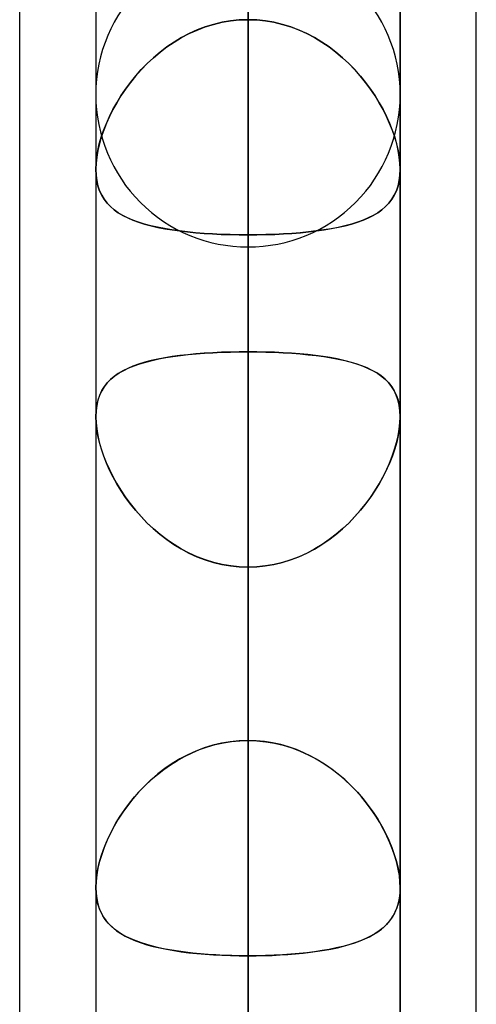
# Model space of a CAD drawing. Header units: millimetres. Extents: x -52 to 132, y -156 to 156.
# Tile 64 of 77: x 62.5 to 64, y 50.21 to 53.45. Entities that reach past the tile are written whole.
import ezdxf

# ---------------------------------------------------------------- set-up
doc = ezdxf.new("R2010")
doc.units = ezdxf.units.MM
doc.layers.add('MAIN-1', color=7, linetype='Continuous')

msp = doc.modelspace()

# ---------------------------------------------------------------- linework, layer by layer
at = {"layer": 'MAIN-1'}
for p, q in [((64, 39.2091), (64, 72.3017)), ((62.5, 39.5712), (62.5, 71.9395)), ((63.25, 69.3), (63.25, 51.0779)), ((64, 39.2091), (64, 69.1197)), ((64, 36.0271), (64, 69.1197)), ((64, 36.0271), (64, 69.1197)), ((63.25, 0), (63.25, 69.0087)), ((63.25, 69.0087), (63.25, 0)), ((62.75, 68.8), (62.75, 50.5947)), ((62.75, 68.8), (62.75, 50.5947)), ((63.75, 50.5947), (63.75, 68.8)), ((63.75, 68.8), (63.75, 50.5947)), ((62.5, 36.3893), (62.5, 68.7575)), ((62.5, 39.5712), (62.5, 68.7575)), ((63.75, 0), (63.75, 68.6965)), ((63.75, 0), (63.75, 68.6965)), ((62.75, 68.5822), (62.75, 0)), ((62.75, 68.5822), (62.75, 0)), ((62.5, 36.3893), (62.5, 68.5488)), ((63.25, 50.3701), (63.25, 68.3)), ((63.25, 68.2038), (63.25, 0)), ((63.25, 0), (63.25, 68.2038)), ((63.25, 0), (63.25, 63.3931)), ((63.25, 63.3931), (63.25, 0)), ((62.75, 63.1787), (62.75, 0)), ((62.75, 63.1787), (62.75, 0)), ((63.75, 0), (63.75, 63.1787)), ((63.75, 0), (63.75, 63.1787)), ((63.25, 62.6857), (63.25, 0)), ((63.25, 0), (63.25, 62.6857)), ((63.25, 61.5), (63.25, 45.5566)), ((62.75, 61), (62.75, 45.074)), ((62.75, 61), (62.75, 45.074)), ((63.75, 45.074), (63.75, 61)), ((63.75, 61), (63.75, 45.074)), ((63.25, 44.8487), (63.25, 60.5)), ((63.25, 0), (63.25, 57.8746)), ((63.25, 57.8746), (63.25, 0)), ((62.75, 57.6605), (62.75, 0)), ((62.75, 57.6605), (62.75, 0)), ((63.75, 0), (63.75, 57.6605)), ((63.75, 0), (63.75, 57.6605)), ((63.25, 57.167), (63.25, 0)), ((63.25, 0), (63.25, 57.167)), ((63.25, 52.3553), (63.25, 57.167)), ((63.25, 57.167), (63.25, 52.3553)), ((63.25, 55.8903), (63.25, 51.0779)), ((63.25, 51.0779), (63.25, 55.8903)), ((62.75, 55.3469), (62.75, 52.9555)), ((62.75, 55.3469), (62.75, 52.9555)), ((63.75, 52.9555), (63.75, 55.3469)), ((63.75, 52.9555), (63.75, 55.3469)), ((63.25, 54.861), (63.25, 52.7397)), ((63.25, 52.7397), (63.25, 54.861)), ((63.25, 50.0517), (63.25, 54.861)), ((63.25, 54.861), (63.25, 50.0517)), ((63.25, 53.7), (63.25, 40.0337)), ((63.1096, 53.4232), (63.1369, 53.4316)), ((63.1371, 53.4317), (63.1098, 53.4232)), ((63.1369, 53.4316), (63.1647, 53.4383)), ((63.1648, 53.4383), (63.1371, 53.4317)), ((63.1647, 53.4383), (63.1929, 53.4431)), ((63.1929, 53.4431), (63.1648, 53.4383)), ((63.1929, 53.4431), (63.2214, 53.446)), ((63.2213, 53.446), (63.1929, 53.4431)), ((63.25, 53.447), (63.2213, 53.446)), ((63.2214, 53.446), (63.25, 53.447)), ((63.2786, 53.446), (63.25, 53.447)), ((63.25, 53.447), (63.2787, 53.446)), ((63.3071, 53.4431), (63.2786, 53.446)), ((63.2787, 53.446), (63.3071, 53.4431)), ((63.3353, 53.4383), (63.3071, 53.4431)), ((63.3071, 53.4431), (63.3352, 53.4383)), ((63.3352, 53.4383), (63.3629, 53.4317)), ((63.3631, 53.4316), (63.3353, 53.4383)), ((63.3629, 53.4317), (63.3902, 53.4232)), ((63.3904, 53.4232), (63.3631, 53.4316)), ((63.0316, 53.388), (63.0569, 53.4013)), ((63.0569, 53.4013), (63.0316, 53.388)), ((63.083, 53.4131), (63.0569, 53.4013)), ((63.0569, 53.4013), (63.0829, 53.413)), ((63.0829, 53.413), (63.1096, 53.4232)), ((63.1098, 53.4232), (63.083, 53.4131)), ((63.3902, 53.4232), (63.417, 53.4131)), ((63.4171, 53.413), (63.3904, 53.4232)), ((63.417, 53.4131), (63.4431, 53.4013)), ((63.4431, 53.4013), (63.4171, 53.413)), ((63.4684, 53.388), (63.4431, 53.4013)), ((63.4431, 53.4013), (63.4684, 53.388)), ((63.0072, 53.3733), (62.9836, 53.3573)), ((62.9838, 53.3574), (63.0073, 53.3734)), ((63.0316, 53.388), (63.0072, 53.3733)), ((63.0073, 53.3734), (63.0316, 53.388)), ((63.4927, 53.3734), (63.4684, 53.388)), ((63.4684, 53.388), (63.4928, 53.3733)), ((63.5162, 53.3574), (63.4927, 53.3734)), ((63.4928, 53.3733), (63.5164, 53.3573)), ((62.961, 53.3401), (62.9393, 53.3218)), ((62.9397, 53.3221), (62.9613, 53.3403)), ((62.9836, 53.3573), (62.961, 53.3401)), ((62.9613, 53.3403), (62.9838, 53.3574)), ((63.5387, 53.3403), (63.5162, 53.3574)), ((63.5164, 53.3573), (63.539, 53.3401)), ((63.5603, 53.3221), (63.5387, 53.3403)), ((63.539, 53.3401), (63.5607, 53.3218)), ((62.9187, 53.3025), (62.8992, 53.2825)), ((62.8995, 53.2828), (62.9191, 53.3029)), ((62.9393, 53.3218), (62.9187, 53.3025)), ((62.9191, 53.3029), (62.9397, 53.3221)), ((63.5809, 53.3029), (63.5603, 53.3221)), ((63.5607, 53.3218), (63.5813, 53.3025)), ((63.6005, 53.2828), (63.5809, 53.3029)), ((63.5813, 53.3025), (63.6008, 53.2825)), ((62.8992, 53.2825), (62.8808, 53.2617)), ((62.8811, 53.262), (62.8995, 53.2828)), ((63.6189, 53.262), (63.6005, 53.2828)), ((63.6008, 53.2825), (63.6192, 53.2617)), ((62.8636, 53.2404), (62.8475, 53.2186)), ((62.8476, 53.2187), (62.8637, 53.2406)), ((62.8808, 53.2617), (62.8636, 53.2404)), ((62.8637, 53.2406), (62.8811, 53.262)), ((63.6363, 53.2406), (63.6189, 53.262)), ((63.6192, 53.2617), (63.6364, 53.2404)), ((63.6524, 53.2187), (63.6363, 53.2406)), ((63.6364, 53.2404), (63.6525, 53.2186)), ((62.8326, 53.1964), (62.8476, 53.2187)), ((62.8475, 53.2186), (62.8326, 53.1965)), ((63.6674, 53.1964), (63.6524, 53.2187)), ((63.6525, 53.2186), (63.6674, 53.1965)), ((62.75, 53.2), (62.75, 39.6748)), ((62.75, 53.2), (62.75, 39.6748)), ((62.8062, 53.1513), (62.8188, 53.1739)), ((62.8189, 53.1742), (62.8064, 53.1518)), ((62.8188, 53.1739), (62.8326, 53.1964)), ((62.8326, 53.1965), (62.8189, 53.1742)), ((63.6674, 53.1965), (63.6811, 53.1742)), ((63.6812, 53.1739), (63.6674, 53.1964)), ((63.6811, 53.1742), (63.6936, 53.1518)), ((63.6938, 53.1513), (63.6812, 53.1739)), ((63.75, 39.5486), (63.75, 53.2)), ((63.75, 39.5486), (63.75, 53.2)), ((62.7948, 53.1286), (62.8062, 53.1513)), ((62.8064, 53.1518), (62.7951, 53.1291)), ((63.6936, 53.1518), (63.7049, 53.1291)), ((63.7052, 53.1286), (63.6938, 53.1513)), ((62.7757, 53.0833), (62.7847, 53.1059)), ((62.7849, 53.1064), (62.7759, 53.0837)), ((62.7847, 53.1059), (62.7948, 53.1286)), ((62.7951, 53.1291), (62.7849, 53.1064)), ((63.7049, 53.1291), (63.7151, 53.1064)), ((63.7153, 53.1059), (63.7052, 53.1286)), ((63.7151, 53.1064), (63.7241, 53.0837)), ((63.7243, 53.0833), (63.7153, 53.1059)), ((62.768, 53.0609), (62.7757, 53.0833)), ((62.7759, 53.0837), (62.7681, 53.0611)), ((63.7241, 53.0837), (63.7319, 53.0611)), ((63.732, 53.0609), (63.7243, 53.0833)), ((62.7616, 53.0387), (62.768, 53.0609)), ((62.7681, 53.0611), (62.7617, 53.0388)), ((63.7319, 53.0611), (63.7383, 53.0388)), ((63.7384, 53.0387), (63.732, 53.0609)), ((62.7566, 53.0169), (62.7529, 52.9955)), ((62.7529, 52.9955), (62.7566, 53.0168)), ((62.7617, 53.0388), (62.7566, 53.0169)), ((62.7566, 53.0168), (62.7616, 53.0387)), ((63.7383, 53.0388), (63.7434, 53.0169)), ((63.7434, 53.0168), (63.7384, 53.0387)), ((63.7434, 53.0169), (63.7471, 52.9955)), ((63.7471, 52.9955), (63.7434, 53.0168)), ((62.7507, 52.9751), (62.75, 52.9555)), ((62.75, 52.9555), (62.7507, 52.975)), ((62.7507, 52.975), (62.7529, 52.9955)), ((62.7529, 52.9955), (62.7507, 52.9751)), ((63.7493, 52.975), (63.7471, 52.9955)), ((63.7471, 52.9955), (63.7493, 52.9751)), ((63.7493, 52.9751), (63.75, 52.9555)), ((63.75, 52.9555), (63.7493, 52.975)), ((62.7508, 52.9363), (62.75, 52.9555)), ((62.75, 52.9555), (62.7508, 52.9363)), ((63.7492, 52.9363), (63.75, 52.9555)), ((63.75, 52.9555), (63.7492, 52.9363)), ((62.7531, 52.9182), (62.7508, 52.9363)), ((62.7508, 52.9363), (62.7531, 52.9181)), ((62.757, 52.901), (62.7531, 52.9182)), ((62.7531, 52.9181), (62.757, 52.901)), ((63.743, 52.901), (63.7469, 52.9182)), ((63.7469, 52.9181), (63.743, 52.901)), ((63.7469, 52.9182), (63.7492, 52.9363)), ((63.7492, 52.9363), (63.7469, 52.9181)), ((62.7624, 52.885), (62.757, 52.901)), ((62.757, 52.901), (62.7624, 52.885)), ((62.7693, 52.8702), (62.7624, 52.885)), ((62.7624, 52.885), (62.7693, 52.8703)), ((63.7307, 52.8702), (63.7376, 52.885)), ((63.7376, 52.885), (63.7307, 52.8703)), ((63.7376, 52.885), (63.743, 52.901)), ((63.743, 52.901), (63.7376, 52.885)), ((62.7693, 52.8703), (62.7775, 52.8567)), ((62.7776, 52.8566), (62.7693, 52.8702)), ((62.7775, 52.8567), (62.7871, 52.8442)), ((62.7872, 52.8441), (62.7776, 52.8566)), ((63.7128, 52.8441), (63.7224, 52.8566)), ((63.7225, 52.8567), (63.7129, 52.8442)), ((63.7224, 52.8566), (63.7307, 52.8702)), ((63.7307, 52.8703), (63.7225, 52.8567)), ((62.7871, 52.8442), (62.798, 52.8328)), ((62.7981, 52.8327), (62.7872, 52.8441)), ((62.798, 52.8328), (62.8102, 52.8223)), ((62.8103, 52.8222), (62.7981, 52.8327)), ((62.8102, 52.8223), (62.8237, 52.8126)), ((62.8237, 52.8126), (62.8103, 52.8222)), ((62.8384, 52.8038), (62.8237, 52.8126)), ((62.8237, 52.8126), (62.8386, 52.8037)), ((63.6763, 52.8126), (63.6614, 52.8037)), ((63.6616, 52.8038), (63.6763, 52.8126)), ((63.6898, 52.8223), (63.6763, 52.8126)), ((63.6763, 52.8126), (63.6897, 52.8222)), ((63.6897, 52.8222), (63.7019, 52.8327)), ((63.702, 52.8328), (63.6898, 52.8223)), ((63.7019, 52.8327), (63.7128, 52.8441)), ((63.7129, 52.8442), (63.702, 52.8328)), ((62.8544, 52.7957), (62.8384, 52.8038)), ((62.8386, 52.8037), (62.8547, 52.7955)), ((62.8716, 52.7883), (62.8544, 52.7957)), ((62.8547, 52.7955), (62.8721, 52.7881)), ((62.8901, 52.7815), (62.8716, 52.7883)), ((62.8721, 52.7881), (62.8907, 52.7813)), ((62.9098, 52.7753), (62.8901, 52.7815)), ((62.8907, 52.7813), (62.9105, 52.7751)), ((63.6093, 52.7813), (63.5895, 52.7751)), ((63.5902, 52.7753), (63.6099, 52.7815)), ((63.6279, 52.7881), (63.6093, 52.7813)), ((63.6099, 52.7815), (63.6284, 52.7883)), ((63.6453, 52.7955), (63.6279, 52.7881)), ((63.6284, 52.7883), (63.6456, 52.7957)), ((63.6614, 52.8037), (63.6453, 52.7955)), ((63.6456, 52.7957), (63.6616, 52.8038)), ((62.9307, 52.7697), (62.9098, 52.7753)), ((62.9105, 52.7751), (62.9315, 52.7695)), ((62.9528, 52.7647), (62.9307, 52.7697)), ((62.9315, 52.7695), (62.9536, 52.7645)), ((62.9759, 52.7602), (62.9528, 52.7647)), ((62.9536, 52.7645), (62.9766, 52.76)), ((63, 52.7561), (62.9759, 52.7602)), ((62.9766, 52.76), (63.0007, 52.756)), ((63.0251, 52.7526), (63, 52.7561)), ((63.0007, 52.756), (63.0257, 52.7525)), ((63.051, 52.7495), (63.0251, 52.7526)), ((63.0257, 52.7525), (63.0516, 52.7495)), ((63.0779, 52.7469), (63.051, 52.7495)), ((63.0516, 52.7495), (63.0784, 52.7468)), ((63.4484, 52.7495), (63.4216, 52.7468)), ((63.4221, 52.7469), (63.449, 52.7495)), ((63.4743, 52.7525), (63.4484, 52.7495)), ((63.449, 52.7495), (63.4749, 52.7526)), ((63.4993, 52.756), (63.4743, 52.7525)), ((63.4749, 52.7526), (63.5, 52.7561)), ((63.5234, 52.76), (63.4993, 52.756)), ((63.5, 52.7561), (63.5241, 52.7602)), ((63.5464, 52.7645), (63.5234, 52.76)), ((63.5241, 52.7602), (63.5472, 52.7647)), ((63.5685, 52.7695), (63.5464, 52.7645)), ((63.5472, 52.7647), (63.5693, 52.7697)), ((63.5895, 52.7751), (63.5685, 52.7695)), ((63.5693, 52.7697), (63.5902, 52.7753)), ((63.1055, 52.7447), (63.0779, 52.7469)), ((63.0784, 52.7468), (63.1059, 52.7446)), ((63.1336, 52.7429), (63.1055, 52.7447)), ((63.1059, 52.7446), (63.1339, 52.7428)), ((63.1622, 52.7415), (63.1336, 52.7429)), ((63.1339, 52.7428), (63.1623, 52.7415)), ((63.1912, 52.7405), (63.1622, 52.7415)), ((63.1623, 52.7415), (63.1912, 52.7405)), ((63.2205, 52.7399), (63.1912, 52.7405)), ((63.1912, 52.7405), (63.2205, 52.7399)), ((63.25, 52.7397), (63.2205, 52.7399)), ((63.2205, 52.7399), (63.25, 52.7397)), ((63.25, 52.7397), (63.2795, 52.7399)), ((63.2795, 52.7399), (63.25, 52.7397)), ((63.25, 52.7397), (63.25, 47.9304)), ((63.25, 47.9304), (63.25, 52.7397)), ((63.2795, 52.7399), (63.3088, 52.7405)), ((63.3088, 52.7405), (63.2795, 52.7399)), ((63.3088, 52.7405), (63.3378, 52.7415)), ((63.3377, 52.7415), (63.3088, 52.7405)), ((63.3661, 52.7428), (63.3377, 52.7415)), ((63.3378, 52.7415), (63.3664, 52.7429)), ((63.3941, 52.7446), (63.3661, 52.7428)), ((63.3664, 52.7429), (63.3945, 52.7447)), ((63.4216, 52.7468), (63.3941, 52.7446)), ((63.3945, 52.7447), (63.4221, 52.7469)), ((63.25, 39.1762), (63.25, 52.7)), ((62.9141, 52.3219), (62.9349, 52.3272)), ((62.9538, 52.3313), (62.9316, 52.3264)), ((62.9349, 52.3272), (62.9568, 52.332)), ((62.9769, 52.3357), (62.9538, 52.3313)), ((62.9568, 52.332), (62.9796, 52.3362)), ((63.0011, 52.3396), (62.9769, 52.3357)), ((62.9796, 52.3362), (63.0034, 52.34)), ((63.0261, 52.343), (63.0011, 52.3396)), ((63.0034, 52.34), (63.0281, 52.3433)), ((63.052, 52.346), (63.0261, 52.343)), ((63.0281, 52.3433), (63.0538, 52.3461)), ((63.0788, 52.3485), (63.052, 52.346)), ((63.0538, 52.3461), (63.0802, 52.3486)), ((63.1063, 52.3506), (63.0788, 52.3485)), ((63.0802, 52.3486), (63.1073, 52.3507)), ((63.1343, 52.3523), (63.1063, 52.3506)), ((63.1073, 52.3507), (63.135, 52.3524)), ((63.1627, 52.3537), (63.1343, 52.3523)), ((63.135, 52.3524), (63.1633, 52.3537)), ((63.1915, 52.3546), (63.1627, 52.3537)), ((63.1633, 52.3537), (63.192, 52.3546)), ((63.2206, 52.3551), (63.1915, 52.3546)), ((63.192, 52.3546), (63.2209, 52.3551)), ((63.25, 52.3553), (63.2206, 52.3551)), ((63.2209, 52.3551), (63.25, 52.3553)), ((63.25, 52.3553), (63.2794, 52.3551)), ((63.25, 0), (63.25, 52.3553)), ((63.25, 52.3553), (63.25, 0)), ((63.2791, 52.3551), (63.25, 52.3553)), ((63.308, 52.3546), (63.2791, 52.3551)), ((63.2794, 52.3551), (63.3085, 52.3546)), ((63.3367, 52.3537), (63.308, 52.3546)), ((63.3085, 52.3546), (63.3373, 52.3537)), ((63.365, 52.3524), (63.3367, 52.3537)), ((63.3373, 52.3537), (63.3657, 52.3523)), ((63.3927, 52.3507), (63.365, 52.3524)), ((63.3657, 52.3523), (63.3937, 52.3506)), ((63.4198, 52.3486), (63.3927, 52.3507)), ((63.3937, 52.3506), (63.4212, 52.3485)), ((63.4462, 52.3461), (63.4198, 52.3486)), ((63.4212, 52.3485), (63.448, 52.346)), ((63.4719, 52.3433), (63.4462, 52.3461)), ((63.448, 52.346), (63.4739, 52.343)), ((63.4966, 52.34), (63.4719, 52.3433)), ((63.4739, 52.343), (63.4989, 52.3396)), ((63.5204, 52.3362), (63.4966, 52.34)), ((63.4989, 52.3396), (63.5231, 52.3357)), ((63.5432, 52.332), (63.5204, 52.3362)), ((63.5231, 52.3357), (63.5462, 52.3313)), ((63.5651, 52.3272), (63.5432, 52.332)), ((63.5462, 52.3313), (63.5684, 52.3264)), ((63.5859, 52.3219), (63.5651, 52.3272)), ((62.8549, 52.3009), (62.8388, 52.2929)), ((62.8417, 52.2945), (62.8581, 52.3024)), ((62.8722, 52.3083), (62.8549, 52.3009)), ((62.8581, 52.3024), (62.8757, 52.3096)), ((62.8908, 52.3149), (62.8722, 52.3083)), ((62.8757, 52.3096), (62.8943, 52.3161)), ((62.9106, 52.3209), (62.8908, 52.3149)), ((62.8943, 52.3161), (62.9141, 52.3219)), ((62.9316, 52.3264), (62.9106, 52.3209)), ((63.5684, 52.3264), (63.5894, 52.3209)), ((63.6057, 52.3161), (63.5859, 52.3219)), ((63.5894, 52.3209), (63.6092, 52.3149)), ((63.6243, 52.3096), (63.6057, 52.3161)), ((63.6092, 52.3149), (63.6278, 52.3083)), ((63.6419, 52.3024), (63.6243, 52.3096)), ((63.6278, 52.3083), (63.6451, 52.3009)), ((63.6583, 52.2945), (63.6419, 52.3024)), ((63.6451, 52.3009), (63.6612, 52.2929)), ((62.7983, 52.2642), (62.7873, 52.2529)), ((62.7885, 52.2543), (62.7999, 52.2657)), ((62.8105, 52.2746), (62.7983, 52.2642)), ((62.7999, 52.2657), (62.8126, 52.2762)), ((62.824, 52.2842), (62.8105, 52.2746)), ((62.8126, 52.2762), (62.8265, 52.2858)), ((62.8388, 52.2929), (62.824, 52.2842)), ((62.8265, 52.2858), (62.8417, 52.2945)), ((63.6735, 52.2858), (63.6583, 52.2945)), ((63.6612, 52.2929), (63.676, 52.2842)), ((63.6874, 52.2762), (63.6735, 52.2858)), ((63.676, 52.2842), (63.6895, 52.2746)), ((63.7001, 52.2657), (63.6874, 52.2762)), ((63.6895, 52.2746), (63.7017, 52.2642)), ((63.7115, 52.2543), (63.7001, 52.2657)), ((63.7017, 52.2642), (63.7127, 52.2529)), ((62.7777, 52.2404), (62.7694, 52.2269)), ((62.77, 52.228), (62.7785, 52.2417)), ((62.7873, 52.2529), (62.7777, 52.2404)), ((62.7785, 52.2417), (62.7885, 52.2543)), ((63.7215, 52.2417), (63.7115, 52.2543)), ((63.7127, 52.2529), (63.7223, 52.2404)), ((63.73, 52.228), (63.7215, 52.2417)), ((63.7223, 52.2404), (63.7306, 52.2269)), ((62.7625, 52.2122), (62.757, 52.1963)), ((62.7573, 52.1971), (62.7629, 52.2132)), ((62.7694, 52.2269), (62.7625, 52.2122)), ((62.7629, 52.2132), (62.77, 52.228)), ((63.7371, 52.2132), (63.73, 52.228)), ((63.7306, 52.2269), (63.7375, 52.2122)), ((63.7427, 52.1971), (63.7371, 52.2132)), ((63.7375, 52.2122), (63.743, 52.1963)), ((62.7508, 52.1611), (62.7532, 52.1796)), ((62.7531, 52.1791), (62.7508, 52.1609)), ((62.757, 52.1963), (62.7531, 52.1791)), ((62.7532, 52.1796), (62.7573, 52.1971)), ((63.7468, 52.1796), (63.7427, 52.1971)), ((63.743, 52.1963), (63.7469, 52.1791)), ((63.7492, 52.1611), (63.7468, 52.1796)), ((63.7469, 52.1791), (63.7492, 52.1609)), ((62.75, 52.1417), (62.7508, 52.1611)), ((62.7508, 52.1609), (62.75, 52.1417)), ((62.75, 52.1417), (62.7507, 52.1222)), ((62.7507, 52.1219), (62.75, 52.1417)), ((62.75, 52.1417), (62.75, 0)), ((62.75, 52.1417), (62.75, 0)), ((63.75, 52.1417), (63.7492, 52.1611)), ((63.7492, 52.1609), (63.75, 52.1417)), ((63.75, 52.1417), (63.7493, 52.1222)), ((63.7493, 52.1219), (63.75, 52.1417)), ((63.75, 0), (63.75, 52.1417)), ((63.75, 0), (63.75, 52.1417)), ((62.7507, 52.1222), (62.7529, 52.1018)), ((62.753, 52.1013), (62.7507, 52.1219)), ((62.7529, 52.1018), (62.7565, 52.0805)), ((62.7567, 52.0798), (62.753, 52.1013)), ((63.7433, 52.0798), (63.747, 52.1013)), ((63.7471, 52.1018), (63.7435, 52.0805)), ((63.747, 52.1013), (63.7493, 52.1219)), ((63.7493, 52.1222), (63.7471, 52.1018)), ((62.7565, 52.0805), (62.7616, 52.0586)), ((62.7618, 52.0577), (62.7567, 52.0798)), ((63.7382, 52.0577), (63.7433, 52.0798)), ((63.7435, 52.0805), (63.7384, 52.0586)), ((62.7616, 52.0586), (62.7679, 52.0364)), ((62.7683, 52.0352), (62.7618, 52.0577)), ((62.7679, 52.0364), (62.7756, 52.0139)), ((63.7321, 52.0364), (63.7244, 52.0139)), ((63.7317, 52.0352), (63.7382, 52.0577)), ((63.7384, 52.0586), (63.7321, 52.0364)), ((62.7761, 52.0124), (62.7683, 52.0352)), ((62.7756, 52.0139), (62.7845, 51.9912)), ((62.7852, 51.9895), (62.7761, 52.0124)), ((63.7148, 51.9895), (63.7239, 52.0124)), ((63.7244, 52.0139), (63.7155, 51.9912)), ((63.7239, 52.0124), (63.7317, 52.0352)), ((62.7845, 51.9912), (62.7946, 51.9685)), ((62.7955, 51.9667), (62.7852, 51.9895)), ((63.7045, 51.9667), (63.7148, 51.9895)), ((63.7155, 51.9912), (63.7054, 51.9685)), ((62.7946, 51.9685), (62.8059, 51.9459)), ((62.8069, 51.9439), (62.7955, 51.9667)), ((62.8059, 51.9459), (62.8184, 51.9232)), ((62.8195, 51.9213), (62.8069, 51.9439)), ((63.6805, 51.9213), (63.6931, 51.9439)), ((63.6941, 51.9459), (63.6816, 51.9232)), ((63.6931, 51.9439), (63.7045, 51.9667)), ((63.7054, 51.9685), (63.6941, 51.9459)), ((62.8184, 51.9232), (62.8321, 51.9007)), ((62.8332, 51.8989), (62.8195, 51.9213)), ((63.6668, 51.8989), (63.6805, 51.9213)), ((63.6816, 51.9232), (63.6679, 51.9007)), ((62.8321, 51.9007), (62.847, 51.8784)), ((62.8481, 51.8768), (62.8332, 51.8989)), ((62.847, 51.8784), (62.863, 51.8564)), ((62.8642, 51.8549), (62.8481, 51.8768)), ((63.6358, 51.8549), (63.6519, 51.8768)), ((63.653, 51.8784), (63.637, 51.8564)), ((63.6519, 51.8768), (63.6668, 51.8989)), ((63.6679, 51.9007), (63.653, 51.8784)), ((62.863, 51.8564), (62.8802, 51.8349)), ((62.8814, 51.8336), (62.8642, 51.8549)), ((63.6186, 51.8336), (63.6358, 51.8549)), ((63.637, 51.8564), (63.6198, 51.8349)), ((62.8802, 51.8349), (62.8986, 51.814)), ((62.8997, 51.8128), (62.8814, 51.8336)), ((62.8986, 51.814), (62.9181, 51.7937)), ((62.9192, 51.7926), (62.8997, 51.8128)), ((63.5808, 51.7926), (63.6003, 51.8128)), ((63.6014, 51.814), (63.5819, 51.7937)), ((63.6003, 51.8128), (63.6186, 51.8336)), ((63.6198, 51.8349), (63.6014, 51.814)), ((62.9181, 51.7937), (62.9387, 51.7743)), ((62.9398, 51.7733), (62.9192, 51.7926)), ((63.5602, 51.7733), (63.5808, 51.7926)), ((63.5819, 51.7937), (63.5613, 51.7743)), ((62.9387, 51.7743), (62.9603, 51.7559)), ((62.9615, 51.7549), (62.9398, 51.7733)), ((62.9603, 51.7559), (62.9829, 51.7386)), ((62.9841, 51.7377), (62.9615, 51.7549)), ((63.5159, 51.7377), (63.5385, 51.7549)), ((63.5397, 51.7559), (63.5171, 51.7386)), ((63.5385, 51.7549), (63.5602, 51.7733)), ((63.5613, 51.7743), (63.5397, 51.7559)), ((62.9829, 51.7386), (63.0064, 51.7224)), ((63.0076, 51.7216), (62.9841, 51.7377)), ((63.0064, 51.7224), (63.0308, 51.7076)), ((63.032, 51.7069), (63.0076, 51.7216)), ((63.468, 51.7069), (63.4924, 51.7216)), ((63.4936, 51.7224), (63.4692, 51.7076)), ((63.4924, 51.7216), (63.5159, 51.7377)), ((63.5171, 51.7386), (63.4936, 51.7224)), ((63.0308, 51.7076), (63.0561, 51.6941)), ((63.0572, 51.6935), (63.032, 51.7069)), ((63.0561, 51.6941), (63.0823, 51.6821)), ((63.0833, 51.6817), (63.0572, 51.6935)), ((63.0823, 51.6821), (63.1091, 51.6718)), ((63.1101, 51.6715), (63.0833, 51.6817)), ((63.3899, 51.6715), (63.4167, 51.6817)), ((63.4177, 51.6821), (63.3909, 51.6718)), ((63.4167, 51.6817), (63.4428, 51.6935)), ((63.4439, 51.6941), (63.4177, 51.6821)), ((63.4428, 51.6935), (63.468, 51.7069)), ((63.4692, 51.7076), (63.4439, 51.6941)), ((63.1091, 51.6718), (63.1365, 51.6633)), ((63.1374, 51.663), (63.1101, 51.6715)), ((63.1365, 51.6633), (63.1643, 51.6565)), ((63.1651, 51.6564), (63.1374, 51.663)), ((63.1643, 51.6565), (63.1925, 51.6516)), ((63.1931, 51.6516), (63.1651, 51.6564)), ((63.1925, 51.6516), (63.2211, 51.6487)), ((63.2214, 51.6487), (63.1931, 51.6516)), ((63.2211, 51.6487), (63.25, 51.6477)), ((63.25, 51.6477), (63.2214, 51.6487)), ((63.2789, 51.6487), (63.25, 51.6477)), ((63.25, 51.6477), (63.2786, 51.6487)), ((63.25, 51.6477), (63.25, 0)), ((63.25, 0), (63.25, 51.6477)), ((63.25, 46.8352), (63.25, 51.6477)), ((63.25, 51.6477), (63.25, 46.8352)), ((63.2786, 51.6487), (63.3069, 51.6516)), ((63.3075, 51.6516), (63.2789, 51.6487)), ((63.3069, 51.6516), (63.3349, 51.6564)), ((63.3357, 51.6565), (63.3075, 51.6516)), ((63.3349, 51.6564), (63.3626, 51.663)), ((63.3635, 51.6633), (63.3357, 51.6565)), ((63.3626, 51.663), (63.3899, 51.6715)), ((63.3909, 51.6718), (63.3635, 51.6633)), ((63.1628, 51.069), (63.1343, 51.0622)), ((63.1426, 51.0644), (63.1691, 51.0703)), ((63.1915, 51.0739), (63.1628, 51.069)), ((63.1691, 51.0703), (63.1959, 51.0745)), ((63.2206, 51.0769), (63.1915, 51.0739)), ((63.1959, 51.0745), (63.2229, 51.077)), ((63.25, 51.0779), (63.2206, 51.0769)), ((63.2229, 51.077), (63.25, 51.0779)), ((63.25, 51.0779), (63.2794, 51.0769)), ((63.2771, 51.077), (63.25, 51.0779)), ((63.3041, 51.0745), (63.2771, 51.077)), ((63.2794, 51.0769), (63.3085, 51.0739)), ((63.3309, 51.0703), (63.3041, 51.0745)), ((63.3085, 51.0739), (63.3372, 51.069)), ((63.3574, 51.0644), (63.3309, 51.0703)), ((63.3372, 51.069), (63.3657, 51.0622)), ((63.0418, 51.0258), (63.0661, 51.0376)), ((63.0788, 51.0431), (63.0521, 51.031)), ((63.0661, 51.0376), (63.091, 51.048)), ((63.1063, 51.0536), (63.0788, 51.0431)), ((63.091, 51.048), (63.1165, 51.0569)), ((63.1343, 51.0622), (63.1063, 51.0536)), ((63.1165, 51.0569), (63.1426, 51.0644)), ((63.3835, 51.0569), (63.3574, 51.0644)), ((63.3657, 51.0622), (63.3937, 51.0536)), ((63.409, 51.048), (63.3835, 51.0569)), ((63.3937, 51.0536), (63.4212, 51.0431)), ((63.4339, 51.0376), (63.409, 51.048)), ((63.4212, 51.0431), (63.4479, 51.031)), ((63.4582, 51.0258), (63.4339, 51.0376)), ((63.0011, 51.0022), (62.977, 50.9856)), ((62.9955, 50.9985), (63.0182, 51.0127)), ((63.0262, 51.0173), (63.0011, 51.0022)), ((63.0182, 51.0127), (63.0418, 51.0258)), ((63.0521, 51.031), (63.0262, 51.0173)), ((63.4479, 51.031), (63.4738, 51.0173)), ((63.4818, 51.0127), (63.4582, 51.0258)), ((63.4738, 51.0173), (63.4989, 51.0022)), ((63.5045, 50.9985), (63.4818, 51.0127)), ((63.4989, 51.0022), (63.523, 50.9856)), ((62.9524, 50.9667), (62.9735, 50.9831)), ((62.977, 50.9856), (62.9538, 50.9679)), ((62.9735, 50.9831), (62.9955, 50.9985)), ((63.5265, 50.9831), (63.5045, 50.9985)), ((63.523, 50.9856), (63.5462, 50.9679)), ((63.5476, 50.9667), (63.5265, 50.9831)), ((62.9317, 50.9489), (62.9106, 50.9289)), ((62.9128, 50.9311), (62.9321, 50.9493)), ((62.9538, 50.9679), (62.9317, 50.9489)), ((62.9321, 50.9493), (62.9524, 50.9667)), ((63.5462, 50.9679), (63.5683, 50.9489)), ((63.5679, 50.9493), (63.5476, 50.9667)), ((63.5872, 50.9311), (63.5679, 50.9493)), ((63.5683, 50.9489), (63.5894, 50.9289)), ((62.8908, 50.9082), (62.8722, 50.8867)), ((62.8769, 50.8923), (62.8944, 50.9121)), ((62.9106, 50.9289), (62.8908, 50.9082)), ((62.8944, 50.9121), (62.9128, 50.9311)), ((63.6056, 50.9121), (63.5872, 50.9311)), ((63.5894, 50.9289), (63.6092, 50.9082)), ((63.6231, 50.8923), (63.6056, 50.9121)), ((63.6092, 50.9082), (63.6278, 50.8867)), ((62.8449, 50.851), (62.8604, 50.8719)), ((62.8722, 50.8867), (62.8549, 50.8646)), ((62.8604, 50.8719), (62.8769, 50.8923)), ((63.6396, 50.8719), (63.6231, 50.8923)), ((63.6278, 50.8867), (63.6451, 50.8646)), ((63.6551, 50.851), (63.6396, 50.8719)), ((62.8388, 50.8422), (62.824, 50.8193)), ((62.8305, 50.8296), (62.8449, 50.851)), ((62.8549, 50.8646), (62.8388, 50.8422)), ((63.6451, 50.8646), (63.6612, 50.8422)), ((63.6695, 50.8296), (63.6551, 50.851)), ((63.6612, 50.8422), (63.676, 50.8193)), ((62.8048, 50.7859), (62.8171, 50.8079)), ((62.824, 50.8193), (62.8105, 50.7963)), ((62.8171, 50.8079), (62.8305, 50.8296)), ((63.6829, 50.8079), (63.6695, 50.8296)), ((63.676, 50.8193), (63.6895, 50.7963)), ((63.6952, 50.7859), (63.6829, 50.8079)), ((62.7937, 50.7638), (62.8048, 50.7859)), ((62.8105, 50.7963), (62.7982, 50.7732)), ((63.6895, 50.7963), (63.7018, 50.7732)), ((63.7063, 50.7638), (63.6952, 50.7859)), ((62.7749, 50.7195), (62.7837, 50.7416)), ((62.7873, 50.75), (62.7776, 50.7267)), ((62.7837, 50.7416), (62.7937, 50.7638)), ((62.7982, 50.7732), (62.7873, 50.75)), ((63.7018, 50.7732), (63.7127, 50.75)), ((63.7163, 50.7416), (63.7063, 50.7638)), ((63.7127, 50.75), (63.7224, 50.7267)), ((63.7251, 50.7195), (63.7163, 50.7416)), ((62.7674, 50.6976), (62.7749, 50.7195)), ((62.7776, 50.7267), (62.7694, 50.7035)), ((63.7224, 50.7267), (63.7306, 50.7035)), ((63.7326, 50.6976), (63.7251, 50.7195)), ((62.7625, 50.6806), (62.757, 50.658)), ((62.7612, 50.6759), (62.7674, 50.6976)), ((62.7694, 50.7035), (62.7625, 50.6806)), ((63.7306, 50.7035), (63.7375, 50.6806)), ((63.7388, 50.6759), (63.7326, 50.6976)), ((63.7375, 50.6806), (63.743, 50.658)), ((62.7528, 50.6337), (62.7563, 50.6546)), ((62.757, 50.658), (62.7531, 50.636)), ((62.7563, 50.6546), (62.7612, 50.6759)), ((63.7437, 50.6546), (63.7388, 50.6759)), ((63.743, 50.658), (63.7469, 50.636)), ((63.7472, 50.6337), (63.7437, 50.6546)), ((62.7508, 50.6148), (62.75, 50.5947)), ((62.75, 50.5947), (62.7507, 50.6138)), ((62.7507, 50.6138), (62.7528, 50.6337)), ((62.7531, 50.636), (62.7508, 50.6148)), ((63.7469, 50.636), (63.7492, 50.6148)), ((63.7493, 50.6138), (63.7472, 50.6337)), ((63.7492, 50.6148), (63.75, 50.5947)), ((63.75, 50.5947), (63.7493, 50.6138)), ((62.75, 50.5945), (62.75, 50.5947)), ((62.75, 50.5947), (62.7507, 50.5761)), ((62.75, 50.5944), (62.75, 50.5945)), ((62.75, 50.5942), (62.75, 50.5944)), ((62.75, 50.594), (62.75, 50.5942)), ((62.75, 50.5939), (62.75, 50.594)), ((62.75, 50.5937), (62.75, 50.5939)), ((62.7507, 50.5761), (62.75, 50.5937)), ((63.75, 50.5939), (63.7492, 50.5754)), ((63.7494, 50.577), (63.75, 50.5947)), ((63.75, 50.5947), (63.75, 50.5946)), ((63.75, 50.5946), (63.75, 50.5944)), ((63.75, 50.5944), (63.75, 50.5943)), ((63.75, 50.5943), (63.75, 50.5942)), ((63.75, 50.5942), (63.75, 50.5941)), ((63.75, 50.5941), (63.75, 50.5939)), ((62.7527, 50.5594), (62.7507, 50.5761)), ((62.7507, 50.5761), (62.7529, 50.5584)), ((62.756, 50.5435), (62.7527, 50.5594)), ((62.7529, 50.5584), (62.7565, 50.5416)), ((63.747, 50.5578), (63.7433, 50.541)), ((63.7442, 50.5443), (63.7474, 50.5602)), ((63.7492, 50.5754), (63.747, 50.5578)), ((63.7474, 50.5602), (63.7494, 50.577)), ((62.7606, 50.5285), (62.756, 50.5435)), ((62.7565, 50.5416), (62.7616, 50.5259)), ((62.7664, 50.5145), (62.7606, 50.5285)), ((62.7616, 50.5259), (62.7679, 50.5113)), ((63.727, 50.502), (63.7339, 50.5151)), ((63.7383, 50.5254), (63.7318, 50.5108)), ((63.7339, 50.5151), (63.7397, 50.5292)), ((63.7433, 50.541), (63.7383, 50.5254)), ((63.7397, 50.5292), (63.7442, 50.5443)), ((62.7733, 50.5015), (62.7664, 50.5145)), ((62.7679, 50.5113), (62.7756, 50.4977)), ((62.7813, 50.4893), (62.7733, 50.5015)), ((62.7756, 50.4977), (62.7845, 50.4852)), ((62.7904, 50.4781), (62.7813, 50.4893)), ((62.7845, 50.4852), (62.7946, 50.4736)), ((63.7152, 50.4848), (63.7051, 50.4732)), ((63.7099, 50.4785), (63.719, 50.4898)), ((63.7241, 50.4973), (63.7152, 50.4848)), ((63.719, 50.4898), (63.727, 50.502)), ((63.7318, 50.5108), (63.7241, 50.4973)), ((62.8006, 50.4676), (62.7904, 50.4781)), ((62.7946, 50.4736), (62.8059, 50.4628)), ((62.8117, 50.458), (62.8006, 50.4676)), ((62.8059, 50.4628), (62.8184, 50.4529)), ((62.8238, 50.449), (62.8117, 50.458)), ((62.8184, 50.4529), (62.8321, 50.4436)), ((63.6813, 50.4526), (63.6676, 50.4434)), ((63.6766, 50.4493), (63.6887, 50.4583)), ((63.6938, 50.4626), (63.6813, 50.4526)), ((63.6887, 50.4583), (63.6998, 50.468)), ((63.7051, 50.4732), (63.6938, 50.4626)), ((63.6998, 50.468), (63.7099, 50.4785)), ((62.8369, 50.4407), (62.8238, 50.449)), ((62.8321, 50.4436), (62.8469, 50.4351)), ((62.8511, 50.4329), (62.8369, 50.4407)), ((62.8469, 50.4351), (62.863, 50.4271)), ((62.8663, 50.4257), (62.8511, 50.4329)), ((62.863, 50.4271), (62.8802, 50.4198)), ((62.8824, 50.419), (62.8663, 50.4257)), ((62.8802, 50.4198), (62.8986, 50.4131)), ((62.8996, 50.4128), (62.8824, 50.419)), ((63.6009, 50.4129), (63.618, 50.4191)), ((63.6194, 50.4197), (63.6011, 50.413)), ((63.618, 50.4191), (63.6342, 50.4259)), ((63.6367, 50.427), (63.6194, 50.4197)), ((63.6342, 50.4259), (63.6494, 50.4331)), ((63.6527, 50.4349), (63.6367, 50.427)), ((63.6494, 50.4331), (63.6635, 50.4409)), ((63.6676, 50.4434), (63.6527, 50.4349)), ((63.6635, 50.4409), (63.6766, 50.4493)), ((62.8986, 50.4131), (62.9181, 50.4069)), ((62.9177, 50.407), (62.8996, 50.4128)), ((62.9368, 50.4018), (62.9177, 50.407)), ((62.9181, 50.4069), (62.9386, 50.4013)), ((62.9569, 50.3969), (62.9368, 50.4018)), ((62.9386, 50.4013), (62.9602, 50.3962)), ((62.9778, 50.3926), (62.9569, 50.3969)), ((62.9602, 50.3962), (62.9828, 50.3916)), ((62.9995, 50.3886), (62.9778, 50.3926)), ((62.9828, 50.3916), (63.0063, 50.3874)), ((63.022, 50.385), (62.9995, 50.3886)), ((63.0063, 50.3874), (63.0307, 50.3838)), ((63.4934, 50.3874), (63.469, 50.3837)), ((63.4784, 50.3851), (63.5009, 50.3886)), ((63.5169, 50.3915), (63.4934, 50.3874)), ((63.5009, 50.3886), (63.5226, 50.3926)), ((63.5394, 50.3961), (63.5169, 50.3915)), ((63.5226, 50.3926), (63.5436, 50.397)), ((63.561, 50.4012), (63.5394, 50.3961)), ((63.5436, 50.397), (63.5636, 50.4019)), ((63.5816, 50.4068), (63.561, 50.4012)), ((63.5636, 50.4019), (63.5827, 50.4072)), ((63.6011, 50.413), (63.5816, 50.4068)), ((63.5827, 50.4072), (63.6009, 50.4129)), ((63.0452, 50.3819), (63.022, 50.385)), ((63.0307, 50.3838), (63.056, 50.3806)), ((63.0691, 50.3791), (63.0452, 50.3819)), ((63.056, 50.3806), (63.0822, 50.3778)), ((63.0938, 50.3767), (63.0691, 50.3791)), ((63.0822, 50.3778), (63.109, 50.3754)), ((63.119, 50.3747), (63.0938, 50.3767)), ((63.109, 50.3754), (63.1364, 50.3735)), ((63.1446, 50.373), (63.119, 50.3747)), ((63.1364, 50.3735), (63.1642, 50.372)), ((63.1706, 50.3717), (63.1446, 50.373)), ((63.1642, 50.372), (63.1925, 50.3709)), ((63.1968, 50.3708), (63.1706, 50.3717)), ((63.1925, 50.3709), (63.2211, 50.3703)), ((63.2233, 50.3703), (63.1968, 50.3708)), ((63.2211, 50.3703), (63.25, 50.3701)), ((63.25, 50.3701), (63.2233, 50.3703)), ((63.2789, 50.3703), (63.25, 50.3701)), ((63.25, 50.3701), (63.2768, 50.3703)), ((63.25, 50.3701), (63.25, 45.5566)), ((63.25, 45.5566), (63.25, 50.3701)), ((63.2768, 50.3703), (63.3033, 50.3708)), ((63.3074, 50.3709), (63.2789, 50.3703)), ((63.3033, 50.3708), (63.3296, 50.3717)), ((63.3357, 50.372), (63.3074, 50.3709)), ((63.3296, 50.3717), (63.3556, 50.373)), ((63.3634, 50.3735), (63.3357, 50.372)), ((63.3556, 50.373), (63.3812, 50.3747)), ((63.3908, 50.3754), (63.3634, 50.3735)), ((63.3812, 50.3747), (63.4065, 50.3767)), ((63.4176, 50.3778), (63.3908, 50.3754)), ((63.4065, 50.3767), (63.4312, 50.3791)), ((63.4437, 50.3805), (63.4176, 50.3778)), ((63.4312, 50.3791), (63.4551, 50.3819)), ((63.469, 50.3837), (63.4437, 50.3805)), ((63.4551, 50.3819), (63.4784, 50.3851))]:
    msp.add_line(p, q, dxfattribs=at)
for start, end in [(90, 179.9999), (0.0001, 90), (179.9999, 270), (270, 0.0001)]:
    msp.add_arc((63.25, 53.2), 0.5, start, end, dxfattribs=at)

doc.saveas('drawing.dxf')
